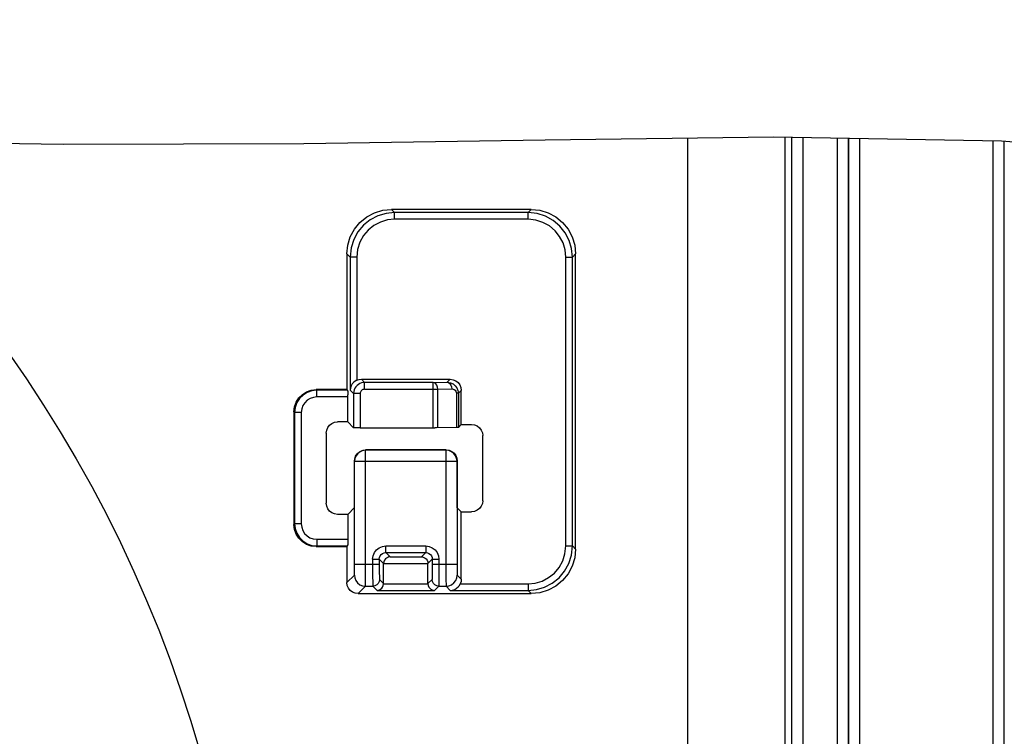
# Model space of a CAD drawing. Extents: x 34 to 410, y 34 to 287.
# Tile 74 of 77: x 312.59 to 319.99, y 223.94 to 229.33. Entities that reach past the tile are written whole.
import ezdxf

# ---------------------------------------------------------------- set-up
doc = ezdxf.new("R2010")
doc.units = 0
doc.header["$LTSCALE"] = 23.1
doc.layers.get('0').update_dxf_attribs({"linetype": 'CONTINUOUS'})
doc.layers.add('ALL_FEATURES', color=7, linetype='CONTINUOUS')

msp = doc.modelspace()

# ---------------------------------------------------------------- linework, layer by layer
at = {"color": 7, "linetype": 'CONTINUOUS'}
for p, q in [((312.914, 228.3898), (311.1058, 228.4229)), ((316.5387, 228.4229), (314.724, 228.3953)), ((318.2577, 228.4468), (316.5387, 228.4229)), ((319.9719, 228.4163), (318.2577, 228.4468)), ((321.6697, 228.272), (319.9719, 228.4163)), ((314.724, 228.3953), (312.914, 228.3898))]:
    msp.add_line(p, q, dxfattribs=at)
at = {"color": 2, "linetype": 'CONTINUOUS'}
msp.add_circle((304.5011, 221.143), 9.8116, dxfattribs=at)
at = {"layer": 'ALL_FEATURES', "color": 7, "linetype": 'CONTINUOUS'}
for p, q in [((317.6133, 221.9004), (317.6133, 228.4379)), ((318.3415, 228.4453), (318.3415, 222.031)), ((316.4344, 227.9025), (315.3822, 227.9025)), ((315.0483, 227.5686), (315.0483, 226.5473)), ((316.7684, 225.3473), (316.7684, 227.5686)), ((315.1568, 226.6249), (315.8248, 226.6249)), ((315.0483, 226.5473), (314.817, 226.5473)), ((315.0483, 226.5473), (315.0532, 226.5423)), ((315.0541, 226.3043), (315.054, 226.5075)), ((315.8835, 226.5419), (315.8865, 226.5197)), ((315.9083, 226.2851), (315.9083, 226.5415)), ((314.65, 226.3803), (314.65, 225.5336)), ((315.0541, 226.3043), (314.9764, 226.3043)), ((315.0975, 226.2609), (315.0541, 226.3043)), ((315.1476, 226.26), (315.7086, 226.2601)), ((315.9083, 226.2851), (315.8865, 226.2633)), ((315.9083, 226.2851), (315.986, 226.2851)), ((314.8929, 226.2209), (314.8929, 225.693)), ((316.0695, 225.7123), (316.0695, 226.2016)), ((315.7948, 226.0939), (315.1868, 226.0939)), ((315.1048, 225.6603), (315.1048, 226.009)), ((315.8783, 225.6588), (315.8783, 226.0104)), ((315.1048, 225.6603), (315.0541, 225.6095)), ((315.0541, 225.6095), (314.9764, 225.6095)), ((315.9083, 225.6288), (315.8783, 225.6588)), ((315.9083, 225.1219), (315.9083, 225.6288)), ((315.9083, 225.6288), (315.986, 225.6288)), ((314.817, 225.3666), (315.0483, 225.3666)), ((315.0483, 225.3666), (315.0532, 225.3716)), ((315.0483, 225.3666), (315.0483, 225.0969)), ((315.3238, 225.0877), (315.3238, 225.2397)), ((315.6578, 225.0877), (315.6578, 225.2397)), ((315.1317, 225.0134), (316.4344, 225.0134))]:
    msp.add_line(p, q, dxfattribs=at)
at = {"layer": 'ALL_FEATURES', "color": 9, "linetype": 'CONTINUOUS'}
for p, q in [((318.3928, 228.4444), (318.3928, 213.8052)), ((318.4763, 228.4429), (318.4763, 213.8052)), ((318.7354, 228.4383), (318.7354, 213.8052)), ((318.8188, 228.4368), (318.8188, 213.8052)), ((318.8206, 228.4368), (318.8206, 214.0571)), ((318.9041, 228.4353), (318.9041, 214.0571)), ((319.909, 214.3076), (319.909, 228.4175)), ((319.9925, 214.3076), (319.9925, 228.4146)), ((315.4064, 227.8783), (315.3822, 227.9025)), ((316.4102, 227.8783), (316.4344, 227.9025)), ((315.4064, 227.8282), (315.4064, 227.8783)), ((316.4102, 227.8783), (315.4064, 227.8783)), ((316.4102, 227.8282), (315.4064, 227.8282)), ((316.4102, 227.8282), (316.4102, 227.8783)), ((315.0725, 227.5444), (315.0483, 227.5686)), ((315.0725, 227.5444), (315.0725, 226.5423)), ((315.1226, 227.5444), (315.0725, 227.5444)), ((315.1226, 227.5444), (315.1226, 226.6176)), ((316.6941, 225.3715), (316.6941, 227.5444)), ((316.6941, 227.5444), (316.7442, 227.5444)), ((316.7442, 227.5444), (316.7684, 227.5686)), ((316.7442, 225.3715), (316.7442, 227.5444)), ((315.181, 226.6007), (315.1568, 226.6249)), ((315.8025, 226.6026), (315.8248, 226.6249)), ((315.181, 226.5506), (315.181, 226.6007)), ((315.6958, 226.6007), (315.181, 226.6007)), ((315.181, 226.5506), (315.7309, 226.5506)), ((315.6958, 226.6007), (315.8025, 226.6026)), ((315.6958, 226.26), (315.6958, 226.6007)), ((315.7309, 226.5506), (315.8376, 226.5525)), ((315.7309, 226.2603), (315.7309, 226.5506)), ((314.8219, 226.5423), (314.817, 226.5473)), ((314.8219, 226.4922), (314.8219, 226.5423)), ((315.0532, 226.5423), (314.8219, 226.5423)), ((315.0541, 226.4922), (314.8219, 226.4922)), ((315.0975, 226.5172), (315.0725, 226.5423)), ((315.0975, 226.5172), (315.0975, 226.2609)), ((315.1476, 226.5172), (315.0975, 226.5172)), ((315.1476, 226.5172), (315.1476, 226.26)), ((315.8715, 226.5197), (315.8715, 226.2627)), ((315.8865, 226.5197), (315.8715, 226.5197)), ((315.8865, 226.5197), (315.9083, 226.5415)), ((315.8865, 226.5197), (315.8865, 226.2633)), ((314.655, 226.3753), (314.65, 226.3803)), ((314.655, 226.3753), (314.655, 225.5386)), ((314.7051, 226.3753), (314.655, 226.3753)), ((314.7051, 226.3753), (314.7051, 225.5386)), ((315.1889, 226.0919), (315.1868, 226.0939)), ((315.7927, 226.0919), (315.1889, 226.0919)), ((315.7927, 226.0919), (315.7948, 226.0939)), ((315.7927, 226.0919), (315.7928, 225.1993)), ((315.1054, 226.0084), (315.1048, 226.009)), ((315.1054, 226.0084), (315.8762, 226.0084)), ((315.8762, 226.0084), (315.8783, 226.0104)), ((315.8762, 226.0084), (315.8763, 225.2177)), ((314.655, 225.5386), (314.65, 225.5336)), ((314.7051, 225.5386), (314.655, 225.5386)), ((314.8219, 225.3716), (314.817, 225.3666)), ((314.8219, 225.4217), (314.8219, 225.3716)), ((314.8219, 225.4217), (315.0541, 225.4217)), ((314.8219, 225.3716), (315.0532, 225.3716)), ((315.3413, 225.3216), (315.3413, 225.3717)), ((315.3413, 225.3717), (315.6404, 225.3717)), ((315.6404, 225.3717), (315.6404, 225.3216)), ((316.6941, 225.3715), (316.7442, 225.3715)), ((316.7442, 225.3715), (316.7684, 225.3473)), ((315.3731, 225.2898), (315.3413, 225.3216)), ((315.3413, 225.3216), (315.6404, 225.3216)), ((315.3731, 225.2898), (315.6086, 225.2898)), ((315.6086, 225.2898), (315.6404, 225.3216)), ((315.1054, 225.2361), (315.2912, 225.2361)), ((315.2411, 225.2715), (315.2411, 225.2361)), ((315.2411, 225.2715), (315.2912, 225.2715)), ((315.2912, 225.2715), (315.2912, 225.2361)), ((315.3238, 225.2388), (315.2912, 225.2715)), ((315.3238, 225.2397), (315.6578, 225.2397)), ((315.6578, 225.2388), (315.6905, 225.2715)), ((315.6905, 225.2715), (315.6905, 225.2361)), ((315.6905, 225.2715), (315.7406, 225.2715)), ((315.6905, 225.2361), (315.8762, 225.2361)), ((315.7406, 225.2715), (315.7406, 225.2361)), ((315.104, 225.1526), (315.0483, 225.0969)), ((315.8777, 225.1526), (315.9083, 225.1219)), ((315.1875, 225.0691), (315.1317, 225.0134)), ((315.1875, 225.0691), (315.2431, 225.0691)), ((315.2431, 225.0691), (315.2746, 225.0376)), ((315.2932, 225.1192), (315.3238, 225.0885)), ((315.3238, 225.0877), (315.6578, 225.0877)), ((315.6885, 225.1192), (315.6578, 225.0885)), ((315.7386, 225.0691), (315.7071, 225.0376)), ((315.7386, 225.0691), (315.7942, 225.0691)), ((315.8257, 225.0376), (315.7942, 225.0691)), ((315.901, 225.0877), (316.4102, 225.0877)), ((316.4102, 225.0877), (316.4102, 225.0376)), ((315.2746, 225.0376), (315.7071, 225.0376)), ((315.8257, 225.0376), (316.4102, 225.0376)), ((316.4102, 225.0376), (316.4344, 225.0134))]:
    msp.add_line(p, q, dxfattribs=at)
at = {"layer": 'ALL_FEATURES', "color": 7, "linetype": 'CONTINUOUS'}
for points in [[(315.0483, 227.5686), (315.0547, 227.6337), (315.0737, 227.6964), (315.1045, 227.7541), (315.1461, 227.8047), (315.1967, 227.8462), (315.2544, 227.8771), (315.317, 227.8961), (315.3822, 227.9025)], [(316.4344, 227.9025), (316.4996, 227.8961), (316.5623, 227.8771), (316.62, 227.8462), (316.6706, 227.8047), (316.7121, 227.7541), (316.743, 227.6964), (316.762, 227.6337), (316.7684, 227.5686)], [(315.1226, 226.6176), (315.1393, 226.6231), (315.1568, 226.6249)], [(315.8248, 226.6249), (315.8464, 226.6221), (315.8666, 226.6138), (315.8839, 226.6005), (315.8971, 226.5832), (315.9055, 226.5631), (315.9083, 226.5415)], [(315.1226, 226.6176), (315.1103, 226.6108), (315.0987, 226.6017), (315.0885, 226.5901), (315.0803, 226.5762), (315.0747, 226.5602), (315.0725, 226.5423)], [(315.8025, 226.6026), (315.8262, 226.5993), (315.8466, 226.5904), (315.8634, 226.577)], [(315.8634, 226.577), (315.8755, 226.5609), (315.8835, 226.5419)], [(314.65, 226.3803), (314.6542, 226.4175), (314.6665, 226.4528), (314.6864, 226.4844), (314.7129, 226.5108), (314.7445, 226.5307), (314.7798, 226.5431), (314.817, 226.5473)], [(315.0532, 226.5423), (315.0535, 226.5396), (315.0537, 226.5324), (315.0539, 226.5214), (315.054, 226.5075)], [(314.8929, 226.2209), (314.8958, 226.2425), (314.9041, 226.2626), (314.9174, 226.2799), (314.9347, 226.2932), (314.9548, 226.3015), (314.9764, 226.3043)], [(315.1476, 226.26), (315.1323, 226.2601), (315.1185, 226.2602), (315.1074, 226.2604), (315.1002, 226.2606), (315.0975, 226.2609)], [(315.8715, 226.2627), (315.7206, 226.2602), (315.7086, 226.2601)], [(315.8865, 226.2633), (315.8846, 226.2631), (315.8795, 226.2629), (315.8715, 226.2627)], [(315.986, 226.2851), (316.0076, 226.2823), (316.0278, 226.2739), (316.045, 226.2607), (316.0583, 226.2434), (316.0666, 226.2232), (316.0695, 226.2016)], [(315.1048, 226.009), (315.1069, 226.028), (315.1137, 226.0469), (315.1253, 226.0645), (315.1415, 226.0792), (315.1621, 226.0896), (315.1868, 226.0939)], [(315.7948, 226.0939), (315.8164, 226.0911), (315.8366, 226.0827), (315.8538, 226.0695), (315.8671, 226.0522), (315.8755, 226.032), (315.8783, 226.0104)], [(314.9764, 225.6095), (314.9548, 225.6124), (314.9347, 225.6207), (314.9174, 225.634), (314.9041, 225.6513), (314.8958, 225.6714), (314.8929, 225.693)], [(316.0695, 225.7123), (316.0666, 225.6906), (316.0583, 225.6705), (316.045, 225.6532), (316.0278, 225.64), (316.0076, 225.6316), (315.986, 225.6288)], [(315.0541, 225.6095), (315.054, 225.4064), (315.0539, 225.3925), (315.0537, 225.3815), (315.0535, 225.3742), (315.0532, 225.3716)], [(314.817, 225.3666), (314.7798, 225.3708), (314.7445, 225.3831), (314.7129, 225.403), (314.6864, 225.4295), (314.6665, 225.4611), (314.6542, 225.4964), (314.65, 225.5336)], [(315.3731, 225.2898), (315.3638, 225.2888), (315.3546, 225.2858), (315.3458, 225.2809), (315.3377, 225.274), (315.3308, 225.2647), (315.3259, 225.2532), (315.3238, 225.2397)], [(315.6086, 225.2898), (315.6177, 225.2888), (315.6269, 225.2859), (315.6358, 225.281), (315.644, 225.2739), (315.6509, 225.2646), (315.6558, 225.253), (315.6578, 225.2388)], [(316.7684, 225.3473), (316.762, 225.2822), (316.743, 225.2195), (316.7121, 225.1618), (316.6706, 225.1112), (316.62, 225.0697), (316.5623, 225.0388), (316.4996, 225.0198), (316.4344, 225.0134)], [(315.1317, 225.0134), (315.1101, 225.0162), (315.09, 225.0246), (315.0727, 225.0378), (315.0594, 225.0551), (315.0511, 225.0752), (315.0483, 225.0969)], [(315.2746, 225.0376), (315.2837, 225.0386), (315.2929, 225.0415), (315.3018, 225.0464), (315.31, 225.0535), (315.3169, 225.0628), (315.3218, 225.0744), (315.3238, 225.0885)], [(315.6578, 225.0885), (315.6598, 225.0744), (315.6648, 225.0628), (315.6717, 225.0535), (315.6798, 225.0464), (315.6887, 225.0415), (315.6979, 225.0386), (315.7071, 225.0376)], [(315.8257, 225.0376), (315.8434, 225.0398), (315.8593, 225.0453), (315.8732, 225.0535), (315.8848, 225.0636), (315.894, 225.0751), (315.901, 225.0877)], [(315.9083, 225.1219), (315.9065, 225.1044), (315.901, 225.0877)]]:
    msp.add_lwpolyline(points, dxfattribs=at)
at = {"layer": 'ALL_FEATURES', "color": 9, "linetype": 'CONTINUOUS'}
for points in [[(315.4064, 227.8783), (315.3434, 227.8723), (315.2817, 227.8541), (315.2239, 227.824), (315.1732, 227.7833), (315.1313, 227.7337), (315.0997, 227.6764), (315.0795, 227.6124), (315.0725, 227.5444)], [(315.4064, 227.8282), (315.3529, 227.8231), (315.3004, 227.8077), (315.2513, 227.7821), (315.2081, 227.7475), (315.1726, 227.7053), (315.1457, 227.6566), (315.1285, 227.6022), (315.1226, 227.5444)], [(316.7442, 227.5444), (316.7382, 227.6073), (316.72, 227.6691), (316.6899, 227.7269), (316.6492, 227.7776), (316.5996, 227.8194), (316.5422, 227.8511), (316.4782, 227.8713), (316.4102, 227.8783)], [(316.6941, 227.5444), (316.689, 227.5979), (316.6735, 227.6504), (316.6479, 227.6995), (316.6134, 227.7426), (316.5712, 227.7782), (316.5224, 227.8051), (316.468, 227.8223), (316.4102, 227.8282)], [(315.181, 226.6007), (315.1693, 226.5999), (315.1577, 226.5974), (315.1459, 226.593), (315.1346, 226.5867), (315.1243, 226.5785), (315.1153, 226.5688), (315.1081, 226.5578), (315.1026, 226.5459), (315.099, 226.5326), (315.0975, 226.5172)], [(315.181, 226.5506), (315.1763, 226.5503), (315.1717, 226.5493), (315.167, 226.5475), (315.1625, 226.545), (315.1583, 226.5417), (315.1547, 226.5379), (315.1518, 226.5335), (315.1497, 226.5287), (315.1482, 226.5234), (315.1476, 226.5172)], [(315.7309, 226.5506), (315.729, 226.566), (315.724, 226.5799), (315.7163, 226.5909), (315.7065, 226.5981), (315.6958, 226.6007)], [(315.8025, 226.6026), (315.8132, 226.6), (315.823, 226.5928), (315.8307, 226.5817), (315.8357, 226.5678), (315.8376, 226.5525)], [(315.8376, 226.5525), (315.8472, 226.5513), (315.8554, 226.5478)], [(314.8219, 226.5423), (314.7852, 226.5382), (314.7502, 226.5261), (314.7188, 226.5066), (314.6924, 226.4807), (314.6723, 226.4494), (314.6594, 226.4136), (314.655, 226.3753)], [(314.8219, 226.4922), (314.7962, 226.4893), (314.7717, 226.4809), (314.7497, 226.4672), (314.7313, 226.4491), (314.7172, 226.4271), (314.7082, 226.4021), (314.7051, 226.3753)], [(315.8554, 226.5478), (315.8622, 226.5425), (315.8671, 226.5361), (315.8703, 226.5285), (315.8715, 226.5197)], [(315.1889, 226.0919), (315.1673, 226.089), (315.1472, 226.0807), (315.1299, 226.0674), (315.1166, 226.0501), (315.1083, 226.03), (315.1054, 226.0084)], [(315.1875, 225.0691), (315.1878, 225.0738), (315.1881, 225.0865), (315.1884, 225.1066), (315.1886, 225.1329), (315.1888, 225.1644), (315.1889, 225.1993), (315.1889, 226.0919)], [(315.8762, 226.0084), (315.8734, 226.03), (315.865, 226.0502), (315.8516, 226.0675), (315.8343, 226.0808), (315.8141, 226.0891), (315.7927, 226.0919)], [(315.104, 225.1526), (315.1043, 225.155), (315.1046, 225.1613), (315.1049, 225.1713), (315.1051, 225.1845), (315.1053, 225.2003), (315.1054, 225.2177), (315.1054, 226.0084)], [(314.655, 225.5386), (314.6591, 225.5018), (314.6712, 225.4668), (314.6907, 225.4354), (314.7165, 225.4091), (314.7479, 225.3889), (314.7837, 225.376), (314.8219, 225.3716)], [(314.7051, 225.5386), (314.7079, 225.5128), (314.7164, 225.4883), (314.73, 225.4663), (314.7482, 225.4479), (314.7701, 225.4338), (314.7952, 225.4248), (314.8219, 225.4217)], [(315.2411, 225.2715), (315.2445, 225.2974), (315.2545, 225.3216), (315.2704, 225.3423), (315.2911, 225.3583), (315.3153, 225.3683), (315.3413, 225.3717)], [(315.6404, 225.3717), (315.6663, 225.3683), (315.6905, 225.3583), (315.7112, 225.3424), (315.7271, 225.3216), (315.7372, 225.2975), (315.7406, 225.2715)], [(316.4102, 225.0376), (316.4732, 225.0436), (316.535, 225.0617), (316.5927, 225.0919), (316.6435, 225.1325), (316.6853, 225.1822), (316.717, 225.2395), (316.7372, 225.3035), (316.7442, 225.3715)], [(316.4102, 225.0877), (316.4638, 225.0928), (316.5163, 225.1082), (316.5654, 225.1338), (316.6085, 225.1684), (316.6441, 225.2106), (316.671, 225.2593), (316.6881, 225.3137), (316.6941, 225.3715)], [(315.2912, 225.2715), (315.2929, 225.2845), (315.2979, 225.2966), (315.3058, 225.3069), (315.3162, 225.3149), (315.3283, 225.3199), (315.3413, 225.3216)], [(315.6404, 225.3216), (315.6534, 225.3199), (315.6654, 225.3149), (315.6758, 225.3069), (315.6838, 225.2966), (315.6888, 225.2845), (315.6905, 225.2715)], [(315.2411, 225.2361), (315.2411, 225.1994), (315.2413, 225.1649), (315.2415, 225.1338), (315.2418, 225.1076), (315.2422, 225.0874), (315.2426, 225.0742), (315.2431, 225.0691)], [(315.2912, 225.2361), (315.2912, 225.2104), (315.2914, 225.1863), (315.2916, 225.1645), (315.2919, 225.1461), (315.2923, 225.132), (315.2927, 225.1227), (315.2932, 225.1192)], [(315.6905, 225.2361), (315.6904, 225.2107), (315.6903, 225.1868), (315.6901, 225.1651), (315.6898, 225.1468), (315.6894, 225.1325), (315.689, 225.1229), (315.6885, 225.1192)], [(315.7406, 225.2361), (315.7405, 225.1998), (315.7404, 225.1657), (315.7402, 225.1347), (315.7399, 225.1086), (315.7395, 225.0882), (315.739, 225.0744), (315.7386, 225.0691)], [(315.8763, 225.2177), (315.8764, 225.2003), (315.8765, 225.1845), (315.8768, 225.1713), (315.877, 225.1613), (315.8773, 225.155), (315.8777, 225.1526)], [(315.104, 225.1526), (315.1068, 225.131), (315.1152, 225.1109), (315.1284, 225.0936), (315.1457, 225.0803), (315.1659, 225.0719), (315.1875, 225.0691)], [(315.7928, 225.1993), (315.7929, 225.1644), (315.7931, 225.1329), (315.7933, 225.1066), (315.7936, 225.0865), (315.7939, 225.0738), (315.7942, 225.0691)], [(315.7942, 225.0691), (315.8158, 225.0719), (315.8359, 225.0803), (315.8532, 225.0936), (315.8665, 225.1109), (315.8748, 225.131), (315.8777, 225.1526)], [(315.2932, 225.1192), (315.2907, 225.1037), (315.2836, 225.0898), (315.2725, 225.0787), (315.2585, 225.0716), (315.2431, 225.0691)], [(315.7386, 225.0691), (315.7231, 225.0716), (315.7091, 225.0787), (315.6981, 225.0898), (315.6909, 225.1037), (315.6885, 225.1192)]]:
    msp.add_lwpolyline(points, dxfattribs=at)

doc.saveas('drawing.dxf')
